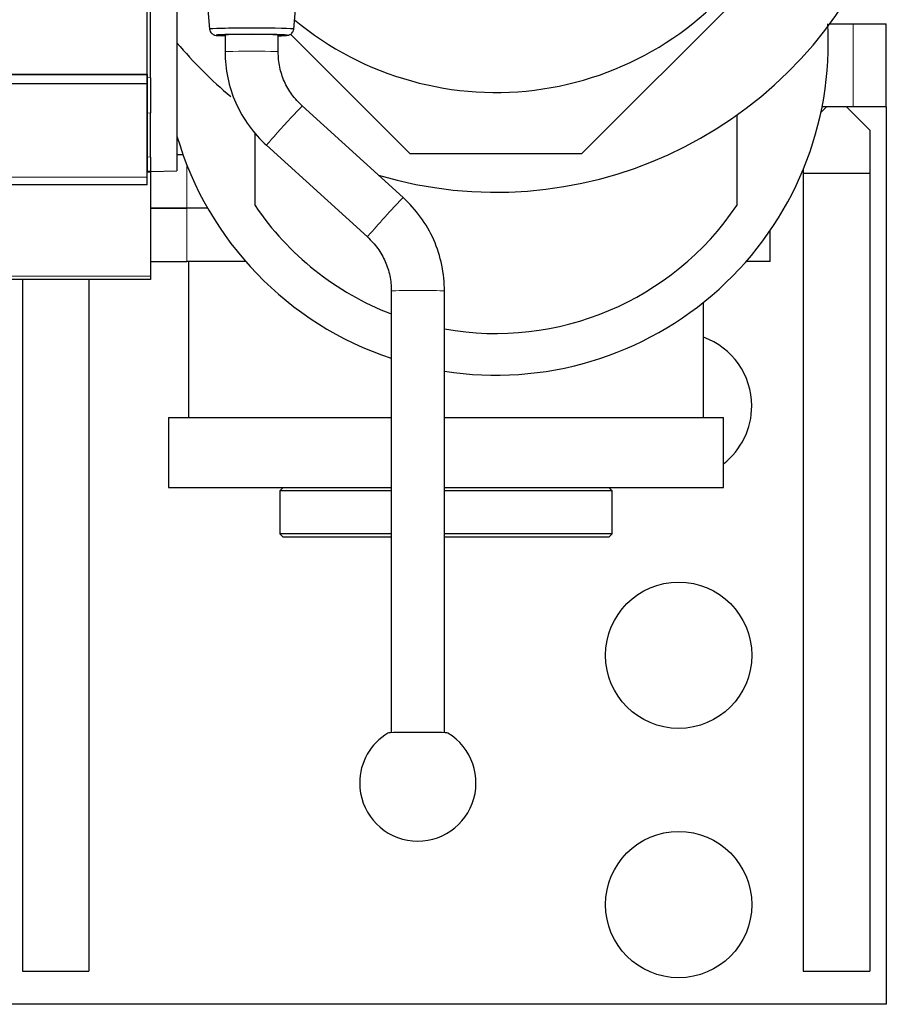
# Model space of a CAD drawing. Header units: inches. Extents: x 0 to 20790, y -12 to 14700.
# Tile 54 of 184: x 6371 to 6632, y 3957 to 4253. Entities that reach past the tile are written whole.
import ezdxf

# ---------------------------------------------------------------- set-up
doc = ezdxf.new("R2010")
doc.units = ezdxf.units.IN
doc.layers.add('1', color=7, linetype='Continuous', true_color=0xffffff)

msp = doc.modelspace()

# ---------------------------------------------------------------- linework, layer by layer
at = {"layer": '1', "color": 2, "linetype": 'Continuous', "lineweight": 25}
for p, q in [((6409.766, 4236.501), (6409.766, 4387.682)), ((6410.725, 4235.527), (6410.725, 4326.736)), ((6453.887, 4250.156), (6456.585, 4280.427)), ((6418.725, 4272.842), (6418.725, 4207.58)), ((6601.874, 4273.95), (6540.525, 4212.601)), ((6426.894, 4268.887), (6428.563, 4250.156)), ((6615.243, 4251.801), (6622.225, 4251.801)), ((6622.225, 4251.801), (6632.225, 4251.801)), ((6632.225, 4226.801), (6632.225, 4251.801)), ((6433.225, 4248.436), (6433.225, 4243.337)), ((6449.225, 4243.337), (6449.225, 4248.436)), ((6488.925, 4212.601), (6452.909, 4248.617)), ((6453.887, 4250.156), (6453.887, 4250.157)), ((5932.766, 4236.501), (6409.766, 4236.501)), ((6409.725, 4236.486), (5932.766, 4236.486)), ((6409.725, 4233.657), (6409.725, 4236.486)), ((6409.766, 4236.507), (6409.766, 4229.271)), ((6409.725, 4233.657), (5919.725, 4233.657)), ((6409.725, 4205.644), (6409.725, 4233.657)), ((6410.725, 4235.527), (6410.725, 4224.901)), ((6409.766, 4229.271), (6409.721, 4229.271)), ((6409.766, 4229.271), (6409.766, 4207.301)), ((6486.787, 4199.467), (6456.424, 4227.066)), ((6614.225, 4226.801), (6612.546, 4225.122)), ((6622.225, 4226.801), (6612.885, 4226.801)), ((6627.225, 4219.801), (6620.225, 4226.801)), ((6632.225, 4226.801), (6622.225, 4226.801)), ((6632.225, 4226.801), (6632.225, 3956.801)), ((6410.725, 4211.691), (6410.725, 4224.901)), ((6587.225, 4224.274), (6587.225, 4197.111)), ((6442.225, 4197.111), (6442.225, 4219.058)), ((6627.225, 4219.801), (6627.225, 4206.801)), ((6445.662, 4215.226), (6476.025, 4187.627)), ((6420.562, 4212.301), (6418.725, 4212.301)), ((6540.525, 4212.601), (6488.925, 4212.601)), ((6410.725, 4211.691), (6410.725, 4207.301)), ((6409.766, 4207.301), (6409.721, 4207.301)), ((6410.725, 4207.177), (6409.725, 4207.177)), ((6410.725, 4207.301), (6409.766, 4207.334)), ((6410.725, 4207.301), (6418.725, 4207.58)), ((6410.725, 4207.301), (6410.725, 4207.177)), ((6410.725, 4207.177), (6410.725, 4175.886)), ((6607.225, 4207.985), (6607.225, 4206.801)), ((6607.225, 4206.801), (6607.225, 3966.801)), ((6607.225, 4206.801), (6627.225, 4206.801)), ((6627.225, 4206.801), (6627.225, 3966.801)), ((6409.725, 4203.301), (5919.725, 4203.301)), ((6409.725, 4203.301), (6409.725, 4205.644)), ((6410.725, 4196.301), (6421.725, 4196.301)), ((6421.725, 4196.301), (6410.725, 4196.301)), ((6427.955, 4196.301), (6421.725, 4196.301)), ((6427.955, 4196.301), (6421.725, 4196.301)), ((6597.225, 4180.301), (6597.225, 4189.507)), ((6410.725, 4180.301), (6421.725, 4180.301)), ((6439.365, 4180.301), (6421.725, 4180.301)), ((6422.225, 4180.301), (6422.225, 4133.301)), ((6597.225, 4180.301), (6590.087, 4180.301)), ((6410.725, 4174.801), (5915.23, 4174.801)), ((6372.225, 4174.798), (6372.225, 3966.801)), ((6392.225, 4174.798), (6392.225, 3966.801)), ((6410.725, 4175.886), (6410.725, 4174.801)), ((6483.225, 4171.356), (6483.225, 4038.498)), ((6499.225, 4038.498), (6499.225, 4171.356)), ((6577.225, 4133.301), (6577.225, 4167.979)), ((6416.225, 4133.301), (6416.225, 4112.301)), ((6416.225, 4133.301), (6483.226, 4133.301)), ((6499.225, 4133.301), (6583.225, 4133.301)), ((6583.225, 4112.301), (6583.225, 4133.301)), ((6416.225, 4112.301), (6483.226, 4112.301)), ((6450.725, 4112.301), (6449.725, 4111.301)), ((6483.221, 4111.301), (6449.725, 4111.301)), ((6449.725, 4111.301), (6449.725, 4098.301)), ((6527.072, 4111.301), (6499.223, 4111.301)), ((6499.225, 4112.301), (6583.225, 4112.301)), ((6549.725, 4111.301), (6527.072, 4111.301)), ((6549.725, 4111.301), (6548.725, 4112.301)), ((6549.725, 4098.301), (6549.725, 4111.301)), ((6483.221, 4098.301), (6449.725, 4098.301)), ((6449.725, 4098.301), (6450.725, 4097.301)), ((6483.22, 4097.301), (6450.725, 4097.301)), ((6527.072, 4098.301), (6499.223, 4098.301)), ((6526.525, 4097.301), (6499.223, 4097.301)), ((6548.725, 4097.301), (6526.525, 4097.301)), ((6549.725, 4098.301), (6527.072, 4098.301)), ((6548.725, 4097.301), (6549.725, 4098.301)), ((6372.225, 3966.801), (6392.225, 3966.801)), ((6607.225, 3966.801), (6627.225, 3966.801)), ((6632.225, 3956.801), (5897.225, 3956.801))]:
    msp.add_line(p, q, dxfattribs=at)
at = {"layer": '1', "color": 110, "linetype": 'Continuous', "lineweight": 13}
for p, q in [((6622.225, 4226.801), (6622.225, 4251.801)), ((6409.766, 4235.574), (6410.725, 4235.527)), ((6410.725, 4224.901), (6409.766, 4224.948)), ((6409.766, 4211.725), (6410.725, 4211.691)), ((6421.725, 4209.221), (6421.725, 4196.301)), ((6409.725, 4205.644), (5919.725, 4205.644)), ((6421.725, 4180.301), (6421.725, 4196.301)), ((6410.725, 4175.886), (5915.23, 4175.886))]:
    msp.add_line(p, q, dxfattribs=at)
at = {"layer": '1', "color": 2, "linetype": 'Continuous', "lineweight": 25}
for centre in [(6569.725, 4061.801), (6569.725, 3986.801)]:
    msp.add_circle(centre, 22, dxfattribs=at)
for centre, radius, start, end in [((6514.725, 4326.101), 125, 253.575, 335.44125), ((6514.725, 4326.101), 95, 230.3775, 326.70563), ((6514.725, 4246.101), 100.045, 261.09, 3.2625), ((6514.725, 4326.101), 125, 219.83062, 230.34375), ((6514.725, 4246.101), 100.045, 196.35188, 251.65125), ((6514.725, 4246.101), 87.5, 214.04773, 248.90075), ((6514.725, 4246.101), 87.5, 259.79745, 325.95227), ((6569.725, 4136.801), 22, 0, 70.07062), ((6569.725, 4136.801), 22, 307.85063, 0), ((6491.225, 4023.392), 17.5, 180, 59.07893), ((6491.225, 4023.392), 17.5, 120.92107, 180)]:
    msp.add_arc(centre, radius, start, end, dxfattribs=at)
for centre, major_axis, ratio, start_param, end_param in [((6441.225, 4250.157), (12.662, 0), 0.0244322, 1.5707963, 3.1438507), ((6441.225, 4250.157), (12.662, 0), 0.0244322, 0, 1.5707963), ((6441.225, 4248.335), (10.67, 0), 0.0244322, 1.5707963, 3.864748), ((6441.225, 4248.335), (9, 0), 0.0244322, 1.5707963, 3.6175439), ((6441.225, 4248.335), (10.67, 0), 0.0244322, 0, 1.5707963), ((6441.225, 4248.335), (9, 0), 0.0244322, 0, 1.5707963), ((6441.225, 4248.335), (9, 0), 0.0244322, 5.807234, 6.2831853), ((6441.225, 4248.335), (10.67, 0), 0.0244322, 5.5600299, 6.2831853), ((6491.225, 4038.396), (-9, 0), 0.024478, 3.1825315, 6.2422464)]:
    msp.add_ellipse(centre, major_axis=major_axis, ratio=ratio, start_param=start_param, end_param=end_param, dxfattribs=at)
at = {"layer": '1', "color": 110, "linetype": 'Continuous', "lineweight": 13}
for centre, major_axis, ratio, start_param, end_param in [((6441.225, 4243.337), (-8, 0), 0.0244322, 3.1410034, 6.2827926), ((6451.043, 4221.146), (-5.381, -5.92), 0.0153375, 3.1415927, 6.2831853), ((6481.406, 4193.547), (-5.381, -5.92), 0.0153375, 3.1402182, 6.2831853), ((6491.225, 4171.356), (-8, 0), 0.024478, 3.141694, 6.2831853)]:
    msp.add_ellipse(centre, major_axis=major_axis, ratio=ratio, start_param=start_param, end_param=end_param, dxfattribs=at)
at = {"layer": '1', "color": 2, "linetype": 'Continuous', "lineweight": 25}
for points, knots in [([(6428.563, 4250.156), (6428.59, 4249.909), (6428.718, 4249.444), (6429.131, 4248.891), (6429.58, 4248.568), (6429.943, 4248.412), (6430.448, 4248.276), (6430.683, 4248.281), (6431.443, 4248.22), (6432.07, 4248.195), (6432.351, 4248.185)], [0, 0, 0, 0, 0.085486, 0.1759632, 0.2415943, 0.2902628, 0.3433089, 0.5754973, 0.8261453, 1, 1, 1, 1]), ([(6449.249, 4248.16), (6449.677, 4248.172), (6450.49, 4248.199), (6451.361, 4248.237), (6451.934, 4248.299), (6452.156, 4248.302), (6452.667, 4248.471), (6453.013, 4248.662), (6453.391, 4248.978), (6453.745, 4249.488), (6453.861, 4249.917), (6453.887, 4250.156)], [0, 0, 0, 0, 0.1942662, 0.407417, 0.5867302, 0.7246418, 0.7735812, 0.8111964, 0.8607352, 0.9284747, 1, 1, 1, 1]), ([(6433.225, 4243.337), (6433.23, 4240.685), (6433.768, 4235.465), (6436.165, 4227.831), (6440.2, 4220.922), (6443.703, 4217.013), (6445.662, 4215.226)], [0, 0, 0, 0, 0.2478525, 0.4999849, 0.7521667, 1, 1, 1, 1]), ([(6456.424, 4227.066), (6455.246, 4228.114), (6453.2, 4230.366), (6450.894, 4234.348), (6449.5, 4238.732), (6449.209, 4241.76), (6449.225, 4243.337)], [0, 0, 0, 0, 0.2538165, 0.4999715, 0.7462164, 1, 1, 1, 1]), ([(6499.225, 4171.356), (6499.22, 4174.008), (6498.683, 4179.229), (6496.285, 4186.862), (6492.248, 4193.77), (6488.746, 4197.679), (6486.787, 4199.467)], [0, 0, 0, 0, 0.2478395, 0.5000236, 0.7521537, 1, 1, 1, 1]), ([(6476.025, 4187.627), (6477.203, 4186.579), (6479.249, 4184.326), (6481.556, 4180.345), (6482.951, 4175.961), (6483.242, 4172.933), (6483.225, 4171.356)], [0, 0, 0, 0, 0.2537942, 0.5000431, 0.7461941, 1, 1, 1, 1])]:
    msp.add_open_spline(points, degree=3, knots=knots, dxfattribs=at)

doc.saveas('drawing.dxf')
